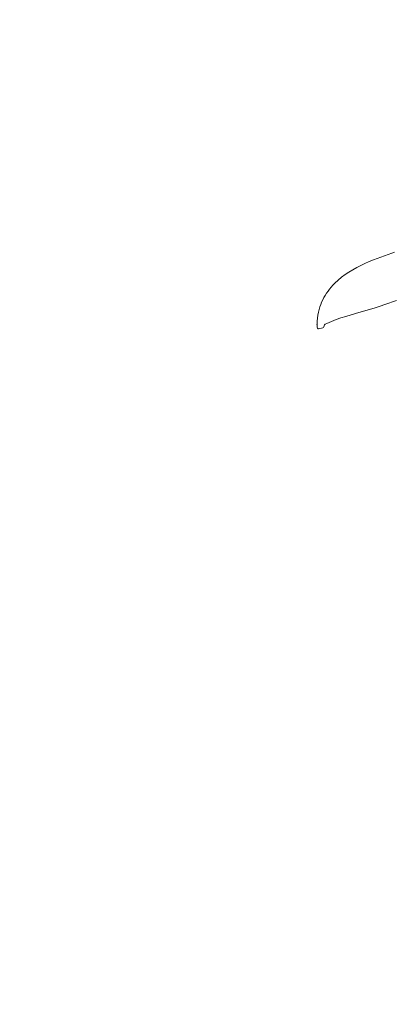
# Model space of a CAD drawing. Header units: millimetres. Extents: x 2204655785 to 2205143108, y 485765510 to 486291538.
# Tile 145 of 156: x 2205051343 to 2205052244, y 486234674 to 486237053. Entities that reach past the tile are written whole.
import ezdxf
from ezdxf.enums import TextEntityAlignment as Align
from ezdxf.lldxf.tags import DXFTag

# ---------------------------------------------------------------- set-up
doc = ezdxf.new("R2010")
doc.units = ezdxf.units.MM
doc.linetypes.add('НЕВИДИМАЯX2', pattern=[19.05, 12.7, -6.35])
for name, color, linetype in [('206ППР Панелевоз', 7, 'Continuous'), ('ППР_Опасная зона от крана', 1, 'Continuous'), ('ППР_Разрез', 5, 'Continuous'), ('ППР_Стрела', 7, 'Continuous')]:
    doc.layers.add(name, color=color, linetype=linetype)
doc.styles.add('ППРк_М1-1', font='GOST_Common Italic.ttf', dxfattribs={"height": 800})
doc.styles.add('ППРк_М1-1кран', font='GOST_Common Italic.ttf', dxfattribs={"width": 0.8, "height": 600})
tags = doc.linetypes.add('опасная зона_Кран', pattern='A,30,-8,4,-8,30,-8,4,-8,30,-8,4,[230,Bbox.shx,S=2.5,R=0,X=0,Y=-10],-6', length=148).pattern_tags.tags
tags[24] = DXFTag(74, 5)

# ---------------------------------------------------------------- blocks, each defined once
blk = doc.blocks.new('*U397')
at = {"layer": 'ППР_Опасная зона от крана', "linetype": 'опасная зона_Кран', "lineweight": 80, "ltscale": 100}
blk.add_arc((23215, 0), 50270, 270, 90, dxfattribs=at)
at = {"layer": 'ППР_Стрела', "linetype": 'НЕВИДИМАЯX2', "lineweight": 50, "ltscale": 100}
blk.add_arc((23215, 0), 38700, 270, 90, dxfattribs=at)
at = {"layer": 'ППР_Стрела', "linetype": 'Continuous', "lineweight": 100}
blk.add_arc((23215, 0), 30700, 270, 90, dxfattribs=at)
at = {"style": 'ППРк_М1-1', "width": 0.8}
for tag, p, height, flags in [('ОПАСНАЯ_ЗОНА', (25480.86, 21929.55), 800, 1), ('ОТЛЕТ_ГРУЗА', (25413.72, 20678.22), 800, 1), ('Кол-во_элементов', (2695.66, -1978.25), 1200, 8)]:
    blk.add_attdef(tag, p, '', height=height, dxfattribs=dict(at, flags=flags))
at = {"style": 'ППРк_М1-1', "width": 0.8, "flags": 8}
blk.add_attdef('МАРКА_КРАНА', text='', height=1200, dxfattribs=at).set_placement((8837.5, 818.17), align=Align.CENTER)
blk.add_attdef('ВЫСОТА', text='', height=1200, dxfattribs=at).set_placement((9134.89, -8454.02), align=Align.MIDDLE_CENTER)
at = {"layer": 'Defpoints', "style": 'ППРк_М1-1', "width": 0.8, "flags": 1}
for tag, p in [('МАКСИМАЛЬНАЯ_ДЛИНА_ГРУЗА', (25470.43, 19233.22)), ('ШИРИНА_ГРУЗА', (25397.01, 17803.51))]:
    blk.add_attdef(tag, p, '', height=800, dxfattribs=at)
at = {"layer": 'ППР_Разрез', "style": 'ППРк_М1-1кран', "width": 0.8, "flags": 8}
for tag, p in [('РАЗРЕЗ2', (-1027.85, 55181.17)), ('РАЗРЕЗ', (-1731.87, -54129.29))]:
    blk.add_attdef(tag, p, '', height=800, dxfattribs=at)
at = {"layer": 'ППР_Стрела', "style": 'ППРк_М1-1кран', "width": 0.8, "flags": 8}
for tag, p in [('ВЫСОТА_КРЮКА_ГОРИЗ', (-19652.89, 21607.87)), ('ГАБАРИТ_СТРЕЛЫ', (-25019.84, 21408.72)), ('ВЫСОТА_КРЮКА_НАКЛ', (-20393.31, 20761.66)), ('ВЫЛЕТ', (-16616.63, 14016.8))]:
    blk.add_attdef(tag, p, '', height=800, rotation=317, dxfattribs=at)
blk = doc.blocks.new('*U53')
at = {"layer": '206ППР Панелевоз', "lineweight": 5}
for p, q in [((10853.2, 1522.9), (10853.3, 1524.1)), ((10855.8, 1512.5), (10853.2, 1522.9)), ((10853.2, 1522.9), (10853.2, 1522.9)), ((10853.2, 1522.9), (10853.2, 1522.9)), ((10853.2, 1522.9), (10853.2, 1522.9)), ((10853.2, 1522.9), (10853.2, 1522.9)), ((10853.3, 1524.1), (10853.8, 1525.1)), ((10853.8, 1525.1), (10854.6, 1525.8)), ((10854.6, 1525.8), (10857.4, 1526.3)), ((10857.4, 1526.3), (10864.6, 1526.6)), ((10864.6, 1526.6), (10871.8, 1526.5)), ((10871.8, 1526.5), (10879, 1526)), ((10879, 1526), (10886.1, 1525)), ((10886.1, 1525), (10893.2, 1523.6)), ((10893.2, 1523.6), (10900.1, 1521.9)), ((10856.5, 1511.2), (10855.8, 1512.5)), ((10855.8, 1512.5), (10855.8, 1512.5)), ((10857.7, 1510.6), (10856.5, 1511.2)), ((10863.2, 1508.6), (10857.7, 1510.6)), ((10863.8, 1508.1), (10863.2, 1508.6)), ((10864.5, 1506.8), (10863.8, 1508.1)), ((10866.1, 1503.2), (10864.5, 1506.8)), ((10871, 1491.9), (10866.1, 1503.2)), ((10900.1, 1521.9), (10906, 1520.1)), ((10906, 1520.1), (10911.8, 1518)), ((10911.8, 1518), (10917.5, 1515.6)), ((10917.5, 1515.6), (10923.2, 1513)), ((10923.2, 1513), (10928.7, 1510.1)), ((10928.7, 1510.1), (10934.1, 1507)), ((10934.1, 1507), (10939.3, 1503.7)), ((10939.3, 1503.7), (10944.5, 1500.1)), ((10944.5, 1500.1), (10949.4, 1496.4)), ((10875.5, 1480.5), (10871, 1491.9)), ((10879.6, 1468.9), (10875.5, 1480.5)), ((10949.4, 1496.4), (10954.2, 1492.5)), ((10954.2, 1492.5), (10958.9, 1488.4)), ((10958.9, 1488.4), (10963.3, 1484.1)), ((10963.3, 1484.1), (10970.7, 1476.1)), ((10970.7, 1476.1), (10977.7, 1467.8)), ((10883.4, 1457.3), (10879.6, 1468.9)), ((10890.6, 1433.7), (10883.4, 1457.3)), ((10977.7, 1467.8), (10984.3, 1459)), ((10984.3, 1459), (10990.4, 1449.9)), ((10904.2, 1386.3), (10890.6, 1433.7)), ((10990.4, 1449.9), (10996.1, 1440.5)), ((10996.1, 1440.5), (11001.5, 1430.8)), ((11001.5, 1430.8), (11006.5, 1420.9)), ((11006.5, 1420.9), (11011.2, 1410.9)), ((11011.2, 1410.9), (11015.6, 1400.7)), ((10907.8, 1374.5), (10904.2, 1386.3)), ((11015.6, 1400.7), (11019.7, 1390.4)), ((11019.7, 1390.4), (11029.4, 1364)), ((10911.7, 1362.8), (10907.8, 1374.5)), ((10921.9, 1334.5), (10911.7, 1362.8)), ((11029.4, 1364), (11036.3, 1345.8)), ((11036.3, 1345.8), (11038.5, 1339.6))]:
    blk.add_line(p, q, dxfattribs=at)
blk.add_point((10863.9, 1526.6), dxfattribs=at)

msp = doc.modelspace()

# ---------------------------------------------------------------- block references
at = {"rotation": 90}
msp.add_blockref('*U397', (2205044055.8, 486203892.3), dxfattribs=at)

# ---------------------------------------------------------------- next in the draw order: block references
msp.add_blockref('*U53', (2205053588.5, 486225452.8), dxfattribs=at)

doc.saveas('drawing.dxf')
